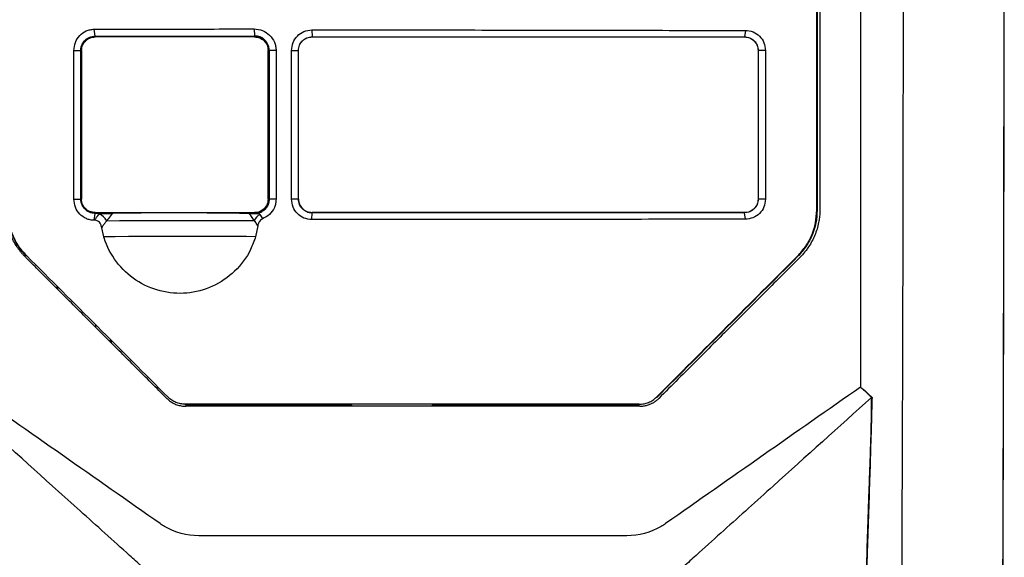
# Model space of a CAD drawing. Extents: x 76 to 839, y -9 to 645.
# Tile 27 of 78: x 331 to 403, y 291 to 331. Entities that reach past the tile are written whole.
import ezdxf

# ---------------------------------------------------------------- set-up
doc = ezdxf.new("R2010")
doc.units = 0
doc.layers.get('0').update_dxf_attribs({"linetype": 'CONTINUOUS'})

msp = doc.modelspace()

# ---------------------------------------------------------------- linework, layer by layer
at = {"color": 7, "linetype": 'CONTINUOUS'}
for p, q in [((336.083, 329.729), (336.018, 330.238)), ((347.851, 330.258), (347.883, 329.749)), ((352.113, 330.184), (359.551, 330.185)), ((352.113, 330.184), (352.133, 329.675)), ((384.195, 330.151), (384.133, 329.676)), ((336.083, 329.729), (347.883, 329.749)), ((336.083, 329.729), (336.083, 329.706)), ((336.083, 329.706), (336.083, 329.666)), ((347.883, 329.666), (336.083, 329.666)), ((347.883, 329.749), (347.883, 329.726)), ((347.883, 329.666), (347.883, 329.726)), ((352.133, 329.675), (359.551, 329.675)), ((352.133, 329.675), (352.133, 329.666)), ((352.133, 329.666), (359.551, 329.666)), ((359.551, 329.666), (359.551, 329.675)), ((384.133, 329.676), (384.133, 329.666)), ((334.517, 328.665), (335.023, 328.666)), ((334.521, 317.654), (334.517, 328.665)), ((335.026, 317.666), (335.023, 328.666)), ((335.046, 328.666), (335.023, 328.666)), ((335.083, 328.666), (335.046, 328.666)), ((335.083, 328.666), (335.083, 317.666)), ((348.883, 317.666), (348.883, 328.666)), ((348.944, 328.666), (348.883, 328.666)), ((348.944, 328.666), (348.967, 328.666)), ((348.967, 328.666), (348.964, 317.666)), ((349.476, 328.665), (348.967, 328.666)), ((349.476, 328.665), (349.473, 317.652)), ((350.615, 317.654), (350.615, 328.666)), ((350.615, 328.665), (351.124, 328.666)), ((351.124, 317.667), (351.124, 328.666)), ((351.124, 328.666), (351.133, 328.666)), ((351.133, 317.666), (351.133, 328.666)), ((385.133, 328.666), (385.133, 317.666)), ((385.141, 328.666), (385.133, 328.666)), ((385.684, 328.665), (385.141, 328.666)), ((385.141, 328.666), (385.141, 317.667)), ((385.684, 328.665), (385.676, 317.654)), ((334.521, 317.654), (335.026, 317.666)), ((335.026, 317.666), (335.049, 317.666)), ((335.049, 317.666), (335.083, 317.666)), ((348.883, 317.666), (348.941, 317.666)), ((348.941, 317.666), (348.964, 317.666)), ((349.473, 317.652), (348.964, 317.666)), ((351.124, 317.667), (350.615, 317.654)), ((351.133, 317.666), (351.124, 317.666)), ((385.141, 317.666), (385.133, 317.666)), ((385.676, 317.654), (385.141, 317.666)), ((336.02, 316.098), (336.083, 316.607)), ((336.083, 316.666), (336.083, 316.63)), ((336.083, 316.666), (347.883, 316.666)), ((336.083, 316.63), (336.083, 316.607)), ((336.42, 316.607), (336.083, 316.607)), ((347.478, 316.597), (347.883, 316.589)), ((347.883, 316.61), (347.883, 316.666)), ((347.883, 316.589), (347.883, 316.61)), ((352.113, 316.149), (352.133, 316.658)), ((359.551, 316.666), (352.133, 316.666)), ((352.133, 316.658), (352.133, 316.666)), ((359.551, 316.658), (352.133, 316.658)), ((359.551, 316.658), (359.551, 316.666)), ((384.133, 316.657), (384.133, 316.666)), ((384.195, 316.174), (384.133, 316.657)), ((389.504, 316.853), (389.472, 316.853)), ((336.048, 316.098), (336.02, 316.098)), ((336.725, 314.875), (336.574, 315.551)), ((348.123, 315.679), (347.963, 314.886)), ((359.551, 316.149), (352.113, 316.149)), ((331.012, 313.436), (331.035, 313.458)), ((388.089, 313.436), (388.066, 313.458)), ((333.266, 311.041), (333.266, 311.183)), ((333.301, 311.149), (333.301, 311.006)), ((336.126, 308.325), (336.126, 308.18)), ((337.213, 307.093), (337.213, 307.237)), ((337.301, 307.006), (337.301, 307.15)), ((341.462, 302.986), (341.484, 303.009)), ((342.757, 302.482), (342.757, 302.45)), ((355.086, 302.379), (355.051, 302.45)), ((355.086, 302.379), (361.014, 302.378)), ((361.051, 302.45), (361.014, 302.378)), ((377.639, 302.986), (377.617, 303.009)), ((393.568, 302.993), (393.537, 302.993))]:
    msp.add_line(p, q, dxfattribs=at)
at = {"color": 8, "linetype": 'CONTINUOUS'}
msp.add_line((376.344, 302.48), (376.344, 302.482), dxfattribs=at)
at = {"color": 7, "linetype": 'CONTINUOUS', "flags": 128}
for points in [[(336.949, 316.07), (337.898, 316.077), (338.983, 316.083), (340.168, 316.088), (341.412, 316.091), (342.676, 316.093), (343.916, 316.093), (345.093, 316.092), (346.166, 316.09), (347.102, 316.085), (347.867, 316.08)], [(347.963, 314.886), (347.295, 314.892), (346.458, 314.896), (345.481, 314.899), (344.392, 314.901), (343.228, 314.902), (342.024, 314.9), (340.819, 314.898), (339.651, 314.894), (338.557, 314.889), (337.571, 314.883), (336.725, 314.875)]]:
    msp.add_lwpolyline(points, dxfattribs=at)
at = {"color": 7, "linetype": 'CONTINUOUS'}
for centre, radius, start, end in [((335.935, 315.456), 1.185, 31.20369, 68.06231), ((348.721, 315.73), 0.923, 119.33668, 157.69484)]:
    msp.add_arc(centre, radius, start, end, dxfattribs=at)
msp.add_ellipse((341.983, 316.523), major_axis=(6.942, 0), ratio=0.017453, start_param=0.657502, end_param=2.29447, dxfattribs=at)
for points, knots in [([(389.504, 370.83), (389.504, 369.448), (389.504, 366.55), (389.504, 361.996), (389.504, 356.435), (389.504, 351.993), (389.504, 348.802), (389.504, 347.593), (389.504, 346.367), (389.504, 345.123), (389.504, 342.558), (389.504, 338.849), (389.504, 334.174), (389.504, 330.018), (389.504, 326.381), (389.504, 323.263), (389.504, 320.665), (389.504, 318.586), (389.504, 317.373), (389.504, 316.853)], [0, 0, 0, 0, 0.077058, 0.161584, 0.253579, 0.386453, 0.408517, 0.430902, 0.453609, 0.476638, 0.499987, 0.596107, 0.682623, 0.759532, 0.826835, 0.884534, 0.932628, 0.971117, 1, 1, 1, 1]), ([(392.713, 357.731), (392.713, 357.141), (392.713, 355.599), (392.713, 352.74), (392.713, 348.789), (392.713, 343.745), (392.713, 337.608), (392.714, 331.574), (392.714, 326.041), (392.714, 321.403), (392.714, 316.858), (392.714, 312.406), (392.714, 308.047), (392.714, 305.173), (392.714, 303.751)], [0, 0, 0, 0, 0.032802, 0.085817, 0.159048, 0.252492, 0.366148, 0.500007, 0.587595, 0.673478, 0.757659, 0.840139, 0.920919, 1, 1, 1, 1]), ([(395.713, 277.385), (395.717, 277.968), (395.724, 279.136), (395.734, 280.889), (395.744, 282.644), (395.754, 284.4), (395.763, 286.158), (395.772, 287.918), (395.78, 289.678), (395.789, 291.44), (395.797, 293.204), (395.804, 294.968), (395.811, 296.734), (395.818, 298.501), (395.826, 300.566), (395.836, 303.611), (395.851, 308.32), (395.868, 315.084), (395.876, 320.35), (395.88, 323.51), (395.881, 323.968), (395.882, 324.687), (395.883, 325.667), (395.884, 326.909), (395.885, 328.412), (395.886, 330.177), (395.887, 332.204), (395.887, 334.492), (395.887, 337.042), (395.886, 339.853), (395.885, 342.925), (395.882, 346.258), (395.877, 349.852), (395.871, 353.706), (395.866, 356.36), (395.863, 357.731)], [0, 0, 0, 0, 0.022043, 0.044086, 0.066129, 0.088172, 0.110215, 0.132258, 0.154302, 0.176346, 0.19839, 0.220434, 0.242479, 0.264524, 0.286569, 0.319721, 0.378338, 0.462421, 0.571965, 0.574396, 0.580071, 0.588989, 0.60115, 0.616553, 0.635199, 0.657088, 0.682219, 0.710592, 0.742208, 0.777065, 0.815166, 0.856509, 0.901096, 0.948926, 1, 1, 1, 1]), ([(403.227, 282.304), (403.229, 282.891), (403.233, 284.066), (403.24, 285.83), (403.246, 287.596), (403.252, 289.364), (403.257, 291.135), (403.263, 292.907), (403.268, 294.681), (403.274, 296.456), (403.279, 298.233), (403.283, 300.012), (403.288, 301.792), (403.293, 303.574), (403.297, 305.357), (403.301, 307.142), (403.311, 311.672), (403.325, 318.964), (403.337, 326.674), (403.344, 333.396), (403.348, 338.162), (403.351, 343.055), (403.353, 346.425), (403.353, 348.391), (403.354, 349.233)], [0, 0, 0, 0, 0.026702, 0.053403, 0.080104, 0.106805, 0.133507, 0.160208, 0.18691, 0.213612, 0.240315, 0.267018, 0.293721, 0.320425, 0.347129, 0.373834, 0.400539, 0.550371, 0.700191, 0.744674, 0.850043, 0.912522, 0.962508, 1, 1, 1, 1]), ([(403.336, 348.684), (403.336, 348.005), (403.335, 346.649), (403.335, 344.619), (403.334, 342.595), (403.332, 340.578), (403.331, 338.567), (403.329, 336.562), (403.328, 334.564), (403.326, 332.573), (403.324, 330.588), (403.321, 328.609), (403.319, 326.637), (403.316, 324.672), (403.313, 322.713), (403.31, 320.76), (403.307, 318.814), (403.304, 316.875), (403.299, 314.488), (403.294, 311.658), (403.287, 308.389), (403.279, 305.137), (403.271, 301.901), (403.262, 298.682), (403.253, 295.479), (403.243, 292.293), (403.233, 289.124), (403.222, 285.972), (403.215, 283.879), (403.211, 282.834)], [0, 0, 0, 0, 0.03071, 0.061326, 0.091847, 0.122276, 0.152613, 0.182858, 0.213013, 0.243078, 0.273055, 0.302944, 0.332746, 0.362462, 0.392093, 0.421639, 0.451102, 0.480483, 0.509782, 0.559628, 0.609277, 0.658736, 0.708008, 0.757098, 0.806012, 0.854754, 0.903329, 0.951743, 1, 1, 1, 1]), ([(389.472, 316.853), (389.472, 320.315), (389.472, 327.24), (389.472, 334.167), (389.472, 337.63)], [0, 0, 0, 0, 0.499982, 1, 1, 1, 1]), ([(334.517, 328.665), (334.539, 328.867), (334.581, 329.27), (334.92, 329.793), (335.336, 330.088), (335.718, 330.218), (335.918, 330.231), (336.018, 330.238)], [0, 0, 0, 0, 0.24966, 0.499226, 0.748856, 0.874405, 1, 1, 1, 1]), ([(336.018, 330.238), (337.986, 330.242), (341.921, 330.251), (345.874, 330.256), (347.851, 330.258)], [0, 0, 0, 0, 0.5000008, 1, 1, 1, 1]), ([(347.851, 330.258), (348.062, 330.235), (348.482, 330.188), (349.024, 329.825), (349.327, 329.385), (349.457, 328.981), (349.47, 328.771), (349.476, 328.665)], [0, 0, 0, 0, 0.2499869, 0.4997434, 0.7493132, 0.8746637, 1, 1, 1, 1]), ([(350.615, 328.665), (350.637, 328.863), (350.682, 329.259), (351.024, 329.761), (351.52, 330.115), (351.915, 330.161), (352.113, 330.184)], [0, 0, 0, 0, 0.250051, 0.499931, 0.749943, 1, 1, 1, 1]), ([(359.551, 330.185), (362.297, 330.183), (367.79, 330.179), (376.015, 330.157), (381.469, 330.153), (384.195, 330.151)], [0, 0, 0, 0, 0.333353, 0.666693, 1, 1, 1, 1]), ([(384.195, 330.151), (384.39, 330.129), (384.778, 330.086), (385.271, 329.744), (385.616, 329.252), (385.662, 328.86), (385.684, 328.665)], [0, 0, 0, 0, 0.250195, 0.500246, 0.750196, 1, 1, 1, 1]), ([(335.023, 328.666), (335.028, 328.746), (335.038, 328.899), (335.132, 329.167), (335.33, 329.448), (335.675, 329.682), (335.947, 329.713), (336.083, 329.729)], [0, 0, 0, 0, 0.142775, 0.274803, 0.505797, 0.752909, 1, 1, 1, 1]), ([(335.046, 328.666), (335.06, 328.797), (335.081, 328.996), (335.208, 329.235), (335.363, 329.432), (335.574, 329.585), (335.832, 329.687), (335.995, 329.699), (336.083, 329.706)], [0, 0, 0, 0, 0.238035, 0.363299, 0.49247, 0.698486, 0.837389, 1, 1, 1, 1]), ([(335.083, 328.666), (335.098, 328.797), (335.127, 329.056), (335.354, 329.385), (335.684, 329.62), (335.95, 329.651), (336.083, 329.666)], [0, 0, 0, 0, 0.248759, 0.493741, 0.74536, 1, 1, 1, 1]), ([(348.967, 328.666), (348.962, 328.745), (348.952, 328.898), (348.86, 329.167), (348.662, 329.455), (348.31, 329.7), (348.025, 329.733), (347.883, 329.749)], [0, 0, 0, 0, 0.139662, 0.269296, 0.49755, 0.748907, 1, 1, 1, 1]), ([(348.944, 328.666), (348.929, 328.804), (348.906, 329.014), (348.768, 329.263), (348.6, 329.466), (348.378, 329.618), (348.118, 329.711), (347.964, 329.721), (347.883, 329.726)], [0, 0, 0, 0, 0.247245, 0.375608, 0.506747, 0.721982, 0.853251, 1, 1, 1, 1]), ([(347.883, 329.666), (348.013, 329.652), (348.271, 329.623), (348.603, 329.397), (348.79, 329.122), (348.872, 328.867), (348.879, 328.733), (348.883, 328.666)], [0, 0, 0, 0, 0.247413, 0.491703, 0.743311, 0.871744, 1, 1, 1, 1]), ([(351.124, 328.666), (351.14, 328.8), (351.171, 329.065), (351.405, 329.4), (351.739, 329.631), (352.002, 329.66), (352.133, 329.675)], [0, 0, 0, 0, 0.2517456, 0.502616, 0.7511331, 1, 1, 1, 1]), ([(351.133, 328.666), (351.137, 328.734), (351.145, 328.869), (351.228, 329.123), (351.414, 329.397), (351.745, 329.623), (352.003, 329.652), (352.133, 329.666)], [0, 0, 0, 0, 0.129145, 0.258325, 0.508287, 0.751858, 1, 1, 1, 1]), ([(359.551, 329.675), (362.29, 329.675), (367.768, 329.675), (375.973, 329.676), (381.413, 329.676), (384.133, 329.676)], [0, 0, 0, 0, 0.333331, 0.666672, 1, 1, 1, 1]), ([(359.551, 329.666), (362.29, 329.666), (367.769, 329.666), (375.974, 329.666), (381.413, 329.666), (384.133, 329.666)], [0, 0, 0, 0, 0.333321, 0.666657, 1, 1, 1, 1]), ([(384.133, 329.676), (384.265, 329.661), (384.527, 329.631), (384.863, 329.4), (385.05, 329.12), (385.13, 328.865), (385.138, 328.733), (385.141, 328.666)], [0, 0, 0, 0, 0.2514116, 0.5009129, 0.7504132, 0.8753155, 1, 1, 1, 1]), ([(384.133, 329.666), (384.263, 329.652), (384.52, 329.623), (384.851, 329.399), (385.038, 329.125), (385.121, 328.87), (385.129, 328.734), (385.133, 328.666)], [0, 0, 0, 0, 0.248294, 0.491994, 0.741702, 0.870878, 1, 1, 1, 1]), ([(336.02, 316.098), (335.92, 316.105), (335.721, 316.118), (335.341, 316.245), (334.925, 316.535), (334.585, 317.053), (334.542, 317.454), (334.521, 317.654)], [0, 0, 0, 0, 0.125559, 0.251093, 0.500805, 0.750375, 1, 1, 1, 1]), ([(336.083, 316.607), (335.945, 316.623), (335.673, 316.655), (335.328, 316.892), (335.131, 317.174), (335.04, 317.441), (335.031, 317.59), (335.026, 317.666)], [0, 0, 0, 0, 0.250743, 0.495622, 0.7319122, 0.862069, 1, 1, 1, 1]), ([(336.083, 316.63), (336.006, 316.635), (335.859, 316.645), (335.606, 316.734), (335.387, 316.882), (335.222, 317.082), (335.087, 317.325), (335.064, 317.531), (335.049, 317.666)], [0, 0, 0, 0, 0.143151, 0.273183, 0.493181, 0.623246, 0.751208, 1, 1, 1, 1]), ([(336.083, 316.666), (335.954, 316.681), (335.696, 316.71), (335.364, 316.935), (335.177, 317.21), (335.095, 317.465), (335.087, 317.599), (335.083, 317.666)], [0, 0, 0, 0, 0.246719, 0.490838, 0.742793, 0.871479, 1, 1, 1, 1]), ([(348.941, 317.666), (348.928, 317.538), (348.907, 317.338), (348.78, 317.093), (348.605, 316.871), (348.304, 316.659), (348.024, 316.626), (347.883, 316.61)], [0, 0, 0, 0, 0.2321392, 0.3593847, 0.4937573, 0.7458538, 1, 1, 1, 1]), ([(348.883, 317.666), (348.869, 317.536), (348.84, 317.278), (348.613, 316.946), (348.338, 316.76), (348.084, 316.678), (347.95, 316.67), (347.883, 316.666)], [0, 0, 0, 0, 0.2478496, 0.4922707, 0.7436996, 0.8719355, 1, 1, 1, 1]), ([(348.964, 317.666), (348.956, 317.566), (348.941, 317.386), (348.831, 317.126), (348.678, 316.918), (348.485, 316.761), (348.328, 316.678), (348.232, 316.645), (348.204, 316.636)], [0, 0, 0, 0, 0.2183051, 0.3934453, 0.613296, 0.7771315, 0.9359626, 1, 1, 1, 1]), ([(349.473, 317.652), (349.467, 317.547), (349.454, 317.338), (349.322, 316.94), (349.023, 316.49), (348.651, 316.293), (348.465, 316.194)], [0, 0, 0, 0, 0.167162, 0.334312, 0.667109, 1, 1, 1, 1]), ([(352.113, 316.149), (351.916, 316.171), (351.522, 316.217), (351.026, 316.566), (350.681, 317.064), (350.637, 317.457), (350.615, 317.654)], [0, 0, 0, 0, 0.2503587, 0.5003656, 0.7502463, 1, 1, 1, 1]), ([(352.133, 316.658), (352.001, 316.673), (351.737, 316.703), (351.403, 316.935), (351.169, 317.269), (351.139, 317.534), (351.124, 317.666)], [0, 0, 0, 0, 0.249717, 0.499692, 0.749053, 1, 1, 1, 1]), ([(351.133, 317.666), (351.148, 317.536), (351.176, 317.279), (351.402, 316.947), (351.676, 316.761), (351.931, 316.678), (352.066, 316.67), (352.133, 316.666)], [0, 0, 0, 0, 0.247869, 0.491337, 0.741425, 0.870736, 1, 1, 1, 1]), ([(385.133, 317.666), (385.119, 317.536), (385.09, 317.278), (384.863, 316.945), (384.589, 316.76), (384.335, 316.678), (384.2, 316.67), (384.133, 316.666)], [0, 0, 0, 0, 0.2476105, 0.490857, 0.7412063, 0.8706192, 1, 1, 1, 1]), ([(385.141, 317.666), (385.138, 317.6), (385.13, 317.467), (385.07, 317.276), (384.977, 317.1), (384.808, 316.897), (384.527, 316.702), (384.265, 316.672), (384.133, 316.657)], [0, 0, 0, 0, 0.125236, 0.249837, 0.374306, 0.498959, 0.749014, 1, 1, 1, 1]), ([(385.676, 317.654), (385.654, 317.459), (385.61, 317.07), (385.265, 316.58), (384.775, 316.241), (384.388, 316.197), (384.195, 316.174)], [0, 0, 0, 0, 0.249762, 0.49958, 0.749613, 1, 1, 1, 1]), ([(330.935, 313.371), (330.889, 313.419), (330.797, 313.513), (330.666, 313.66), (330.541, 313.813), (330.422, 313.97), (330.254, 314.211), (330.053, 314.547), (329.844, 314.989), (329.679, 315.449), (329.572, 315.872), (329.51, 316.249), (329.476, 316.577), (329.472, 316.797), (329.47, 316.907)], [0, 0, 0, 0, 0.05048, 0.100794, 0.151019, 0.201237, 0.251526, 0.375866, 0.500085, 0.624339, 0.748587, 0.832355, 0.916035, 1, 1, 1, 1]), ([(389.713, 316.907), (389.713, 316.841), (389.711, 316.709), (389.699, 316.512), (389.68, 316.315), (389.653, 316.119), (389.601, 315.83), (389.505, 315.449), (389.34, 314.989), (389.131, 314.547), (388.907, 314.174), (388.685, 313.863), (388.477, 313.608), (388.325, 313.451), (388.249, 313.371)], [0, 0, 0, 0, 0.050436, 0.100719, 0.150928, 0.201143, 0.251445, 0.375683, 0.499949, 0.624156, 0.748508, 0.832261, 0.91597, 1, 1, 1, 1]), ([(331.012, 313.436), (330.8, 313.673), (330.379, 314.145), (329.94, 314.992), (329.651, 315.901), (329.615, 316.534), (329.597, 316.853)], [0, 0, 0, 0, 0.251469, 0.500073, 0.748619, 1, 1, 1, 1]), ([(331.035, 313.459), (330.824, 313.694), (330.406, 314.163), (329.97, 315.004), (329.682, 315.907), (329.647, 316.536), (329.629, 316.853)], [0, 0, 0, 0, 0.251471, 0.500068, 0.74861, 1, 1, 1, 1]), ([(336.048, 316.098), (336.048, 316.098), (336.098, 316.169), (336.198, 316.331), (336.317, 316.479), (336.378, 316.555)], [0, 0, 0, 0, 0.000085, 0.486132, 1, 1, 1, 1]), ([(336.378, 316.555), (336.392, 316.572), (336.406, 316.589), (336.42, 316.607), (336.42, 316.607)], [0, 0, 0, 0, 0.999295, 1, 1, 1, 1]), ([(336.42, 316.607), (336.516, 316.607), (336.756, 316.607), (337.089, 316.609), (337.293, 316.612), (337.386, 316.613)], [0, 0, 0, 0, 0.268064, 0.666554, 1, 1, 1, 1]), ([(337.386, 316.613), (337.28, 316.488), (337.129, 316.309), (336.99, 316.125), (336.949, 316.07)], [0, 0, 0, 0, 0.701756, 1, 1, 1, 1]), ([(347.867, 316.08), (347.832, 316.13), (347.728, 316.279), (347.596, 316.449), (347.498, 316.572), (347.478, 316.597)], [0, 0, 0, 0, 0.285851, 0.857206, 1, 1, 1, 1]), ([(347.883, 316.589), (347.937, 316.591), (348.028, 316.593), (348.143, 316.617), (348.195, 316.633), (348.204, 316.636)], [0, 0, 0, 0, 0.548161, 0.919234, 1, 1, 1, 1]), ([(348.465, 316.194), (348.414, 316.168), (348.313, 316.116), (348.195, 315.963), (348.14, 315.81), (348.127, 315.707), (348.123, 315.679)], [0, 0, 0, 0, 0.261206, 0.522026, 0.867208, 1, 1, 1, 1]), ([(348.204, 316.636), (348.204, 316.636), (348.226, 316.607), (348.247, 316.571), (348.269, 316.534)], [0, 0, 0, 0, 0.000349, 1, 1, 1, 1]), ([(348.269, 316.534), (348.301, 316.482), (348.365, 316.377), (348.432, 316.262), (348.46, 316.202), (348.465, 316.195), (348.465, 316.194)], [0, 0, 0, 0, 0.469391, 0.940864, 0.999896, 1, 1, 1, 1]), ([(384.133, 316.666), (381.414, 316.666), (375.975, 316.666), (367.769, 316.666), (362.29, 316.666), (359.551, 316.666)], [0, 0, 0, 0, 0.333332, 0.666665, 1, 1, 1, 1]), ([(384.133, 316.657), (381.414, 316.657), (375.974, 316.657), (367.769, 316.658), (362.29, 316.658), (359.551, 316.658)], [0, 0, 0, 0, 0.333329, 0.666669, 1, 1, 1, 1]), ([(384.195, 316.174), (381.469, 316.173), (376.016, 316.17), (367.79, 316.154), (362.297, 316.15), (359.551, 316.149)], [0, 0, 0, 0, 0.333302, 0.666642, 1, 1, 1, 1]), ([(388.066, 313.459), (388.277, 313.694), (388.696, 314.163), (389.131, 315.004), (389.419, 315.907), (389.454, 316.536), (389.472, 316.853)], [0, 0, 0, 0, 0.2514715, 0.5000683, 0.7486103, 1, 1, 1, 1]), ([(389.504, 316.853), (389.486, 316.534), (389.45, 315.901), (389.161, 314.992), (388.722, 314.145), (388.301, 313.673), (388.089, 313.436)], [0, 0, 0, 0, 0.251381, 0.499927, 0.748531, 1, 1, 1, 1]), ([(336.574, 315.551), (336.557, 315.635), (336.526, 315.78), (336.408, 315.957), (336.261, 316.063), (336.132, 316.096), (336.064, 316.098), (336.048, 316.098)], [0, 0, 0, 0, 0.305559, 0.527667, 0.751343, 0.944218, 1, 1, 1, 1]), ([(336.949, 316.07), (336.894, 316.002), (336.783, 315.868), (336.662, 315.693), (336.596, 315.587), (336.574, 315.551)], [0, 0, 0, 0, 0.400072, 0.799829, 1, 1, 1, 1]), ([(348.123, 315.679), (348.1, 315.722), (348.052, 315.813), (347.967, 315.947), (347.9, 316.036), (347.867, 316.08)], [0, 0, 0, 0, 0.308301, 0.654005, 1, 1, 1, 1]), ([(347.963, 314.886), (347.849, 314.568), (347.51, 313.621), (346.485, 312.255), (344.82, 311.114), (342.872, 310.6), (340.875, 310.764), (339.044, 311.582), (337.581, 312.963), (336.941, 314.187), (336.734, 314.847), (336.725, 314.875)], [0, 0, 0, 0, 0.067718, 0.201104, 0.334121, 0.466359, 0.598014, 0.729541, 0.861454, 0.994095, 1, 1, 1, 1]), ([(341.385, 302.922), (341.001, 303.305), (340.242, 304.065), (339.115, 305.192), (338.011, 306.295), (336.931, 307.375), (335.874, 308.432), (334.841, 309.465), (333.831, 310.475), (332.845, 311.461), (331.882, 312.424), (331.248, 313.058), (330.935, 313.371)], [0, 0, 0, 0, 0.1099597, 0.2176982, 0.3232192, 0.4265256, 0.5276204, 0.6265061, 0.723185, 0.8176591, 0.9099303, 1, 1, 1, 1]), ([(341.484, 303.009), (339.745, 304.749), (336.259, 308.238), (332.778, 311.716), (331.035, 313.458)], [0, 0, 0, 0, 0.4989819, 1, 1, 1, 1]), ([(377.617, 303.009), (379.356, 304.749), (382.842, 308.238), (386.323, 311.716), (388.066, 313.458)], [0, 0, 0, 0, 0.498982, 1, 1, 1, 1]), ([(388.089, 313.436), (386.345, 311.694), (382.865, 308.216), (379.379, 304.727), (377.639, 302.986)], [0, 0, 0, 0, 0.501016, 1, 1, 1, 1]), ([(388.249, 313.371), (387.856, 312.979), (387.059, 312.181), (385.844, 310.967), (384.593, 309.715), (383.305, 308.427), (381.981, 307.103), (380.619, 305.742), (379.222, 304.344), (378.277, 303.4), (377.799, 302.922)], [0, 0, 0, 0, 0.112931, 0.229302, 0.349117, 0.47238, 0.599094, 0.729264, 0.862898, 1, 1, 1, 1]), ([(359.592, 292.751), (354.56, 292.751), (349.529, 292.751), (344.262, 292.75), (344.009, 292.75), (342.874, 292.75), (341.993, 292.99), (341.113, 293.504), (340.999, 293.577), (336.07, 297.03), (331.26, 300.398), (326.47, 303.751)], [0, 0, 0, 0, 3.25052, 3.25052, 3.414376, 3.414376, 3.986284, 3.986284, 4.073591, 4.073591, 7.876563, 7.876563, 7.876563, 7.876563]), ([(392.714, 303.751), (387.924, 300.398), (383.113, 297.03), (378.185, 293.577), (378.071, 293.504), (377.191, 292.99), (376.309, 292.75), (375.175, 292.75), (374.922, 292.75), (369.655, 292.751), (364.623, 292.751), (359.592, 292.751)], [7.876563, 7.876563, 7.876563, 7.876563, 11.679535, 11.679535, 11.766842, 11.766842, 12.33875, 12.33875, 12.502606, 12.502606, 15.753125, 15.753125, 15.753125, 15.753125]), ([(393.537, 302.993), (391.109, 300.807), (388.68, 298.62), (385.033, 295.336), (383.209, 293.694), (381.081, 291.777), (380.017, 290.818), (379.561, 290.407), (379.257, 290.133), (379.107, 289.992), (378.633, 289.61), (378.291, 289.397), (377.738, 289.139), (377.547, 289.064), (377.163, 288.937), (376.968, 288.886), (376.572, 288.807), (376.372, 288.779), (375.965, 288.748), (375.76, 288.749), (375.146, 288.75), (373.1, 288.75), (371.053, 288.751), (366.14, 288.751), (362.862, 288.752), (356.309, 288.752), (353.034, 288.751), (348.123, 288.75), (346.486, 288.75), (344.44, 288.75), (344.031, 288.75), (343.417, 288.749), (343.212, 288.748), (342.809, 288.779), (342.609, 288.807), (342.016, 288.926), (341.624, 289.056), (340.892, 289.398), (340.549, 289.611), (340.072, 289.997), (339.922, 290.137), (339.618, 290.411), (339.162, 290.822), (338.099, 291.78), (335.971, 293.697), (334.148, 295.339), (330.502, 298.621), (328.073, 300.808), (325.646, 302.993)], [0, 0, 0, 0, 0.125, 0.125, 0.1875, 0.21875, 0.234375, 0.242188, 0.242188, 0.25, 0.25, 0.265625, 0.265625, 0.273438, 0.273438, 0.28125, 0.28125, 0.289063, 0.289063, 0.296875, 0.296875, 0.3125, 0.375, 0.375, 0.5, 0.5, 0.625, 0.625, 0.6875, 0.6875, 0.703125, 0.703125, 0.710938, 0.710938, 0.71875, 0.71875, 0.734375, 0.734375, 0.75, 0.75, 0.757813, 0.757813, 0.765625, 0.78125, 0.8125, 0.875, 0.875, 1, 1, 1, 1]), ([(341.385, 302.922), (341.418, 302.889), (341.487, 302.824), (341.599, 302.733), (341.721, 302.649), (341.852, 302.572), (341.991, 302.504), (342.139, 302.446), (342.295, 302.398), (342.457, 302.363), (342.626, 302.34), (342.741, 302.337), (342.799, 302.336)], [0, 0, 0, 0, 0.0892439, 0.1808664, 0.2748724, 0.3712666, 0.4700532, 0.5712361, 0.6748189, 0.7808051, 0.8891978, 1, 1, 1, 1]), ([(342.757, 302.482), (342.639, 302.488), (342.404, 302.502), (342.065, 302.609), (341.75, 302.772), (341.573, 302.93), (341.485, 303.009)], [0, 0, 0, 0, 0.251473, 0.500212, 0.748829, 1, 1, 1, 1]), ([(359.551, 302.482), (356.752, 302.482), (351.145, 302.482), (345.557, 302.482), (342.757, 302.482)], [0, 0, 0, 0, 0.499113, 1, 1, 1, 1]), ([(355.051, 302.45), (352.996, 302.45), (348.892, 302.45), (344.801, 302.45), (342.757, 302.45)], [0, 0, 0, 0, 0.500505, 1, 1, 1, 1]), ([(359.592, 302.336), (359.158, 302.336), (358.292, 302.336), (356.993, 302.336), (355.695, 302.336), (354.398, 302.336), (353.103, 302.336), (351.809, 302.336), (350.517, 302.336), (349.226, 302.336), (347.937, 302.336), (346.65, 302.336), (345.364, 302.336), (344.081, 302.336), (343.226, 302.336), (342.799, 302.336)], [0, 0, 0, 0, 0.077325, 0.154583, 0.231773, 0.308895, 0.385951, 0.462939, 0.539861, 0.616717, 0.693506, 0.770228, 0.846885, 0.923476, 1, 1, 1, 1]), ([(376.344, 302.482), (373.544, 302.482), (367.956, 302.482), (362.349, 302.482), (359.551, 302.482)], [0, 0, 0, 0, 0.500887, 1, 1, 1, 1]), ([(376.385, 302.336), (375.922, 302.336), (374.996, 302.336), (373.605, 302.336), (372.212, 302.336), (370.817, 302.336), (369.42, 302.336), (368.021, 302.336), (366.62, 302.336), (365.217, 302.336), (363.813, 302.336), (362.407, 302.336), (361, 302.336), (360.061, 302.336), (359.592, 302.336)], [0, 0, 0, 0, 0.082904, 0.165886, 0.248946, 0.332083, 0.415299, 0.498592, 0.581963, 0.665412, 0.74894, 0.832547, 0.916234, 1, 1, 1, 1]), ([(361.051, 302.45), (362.857, 302.45), (366.367, 302.45), (371.467, 302.45), (374.755, 302.45), (376.344, 302.45)], [0, 0, 0, 0, 0.353826, 0.68763, 1, 1, 1, 1]), ([(376.344, 302.482), (376.462, 302.488), (376.697, 302.502), (377.036, 302.609), (377.352, 302.772), (377.528, 302.93), (377.616, 303.009)], [0, 0, 0, 0, 0.251472, 0.500212, 0.748829, 1, 1, 1, 1]), ([(376.385, 302.336), (376.433, 302.337), (376.529, 302.339), (376.671, 302.355), (376.809, 302.38), (376.942, 302.413), (377.07, 302.455), (377.193, 302.505), (377.31, 302.561), (377.42, 302.623), (377.525, 302.691), (377.623, 302.764), (377.715, 302.84), (377.771, 302.895), (377.799, 302.922)], [0, 0, 0, 0, 0.092504, 0.183334, 0.272492, 0.35998, 0.445799, 0.529951, 0.61244, 0.693266, 0.772432, 0.849941, 0.925796, 1, 1, 1, 1]), ([(393.568, 302.993), (393.553, 302.455), (393.523, 301.362), (393.491, 300.269), (393.475, 299.715)], [0, 0, 0, 0, 0.49264, 1, 1, 1, 1]), ([(393.479, 299.715), (393.488, 300.003), (393.505, 300.569), (393.523, 301.403), (393.535, 302.208), (393.537, 302.735), (393.537, 302.993)], [0, 0, 0, 0, 0.263682, 0.518231, 0.763664, 1, 1, 1, 1]), ([(393.108, 288.524), (393.138, 289.457), (393.197, 291.322), (393.267, 293.605), (393.328, 295.47), (393.384, 296.958), (393.439, 298.405), (393.467, 299.337), (393.479, 299.715)], [0, 0, 0, 0, 0.249995, 0.500003, 0.61202, 0.750005, 0.898846, 1, 1, 1, 1]), ([(393.475, 299.715), (393.45, 298.887), (393.397, 297.161), (393.311, 294.469), (393.215, 291.567), (393.147, 289.562), (393.112, 288.524)], [0, 0, 0, 0, 0.221942, 0.46249, 0.721789, 1, 1, 1, 1])]:
    msp.add_open_spline(points, degree=3, knots=knots, dxfattribs=at)
for points in [[(389.713, 357.731), (389.713, 344.142), (389.713, 330.514), (389.713, 316.907)], [(393.537, 302.993), (393.278, 303.247), (393.004, 303.5), (392.714, 303.751)], [(392.714, 303.751), (393.02, 303.501), (393.304, 303.248), (393.568, 302.993)]]:
    msp.add_open_spline(points, degree=3, dxfattribs=at)

doc.saveas('drawing.dxf')
